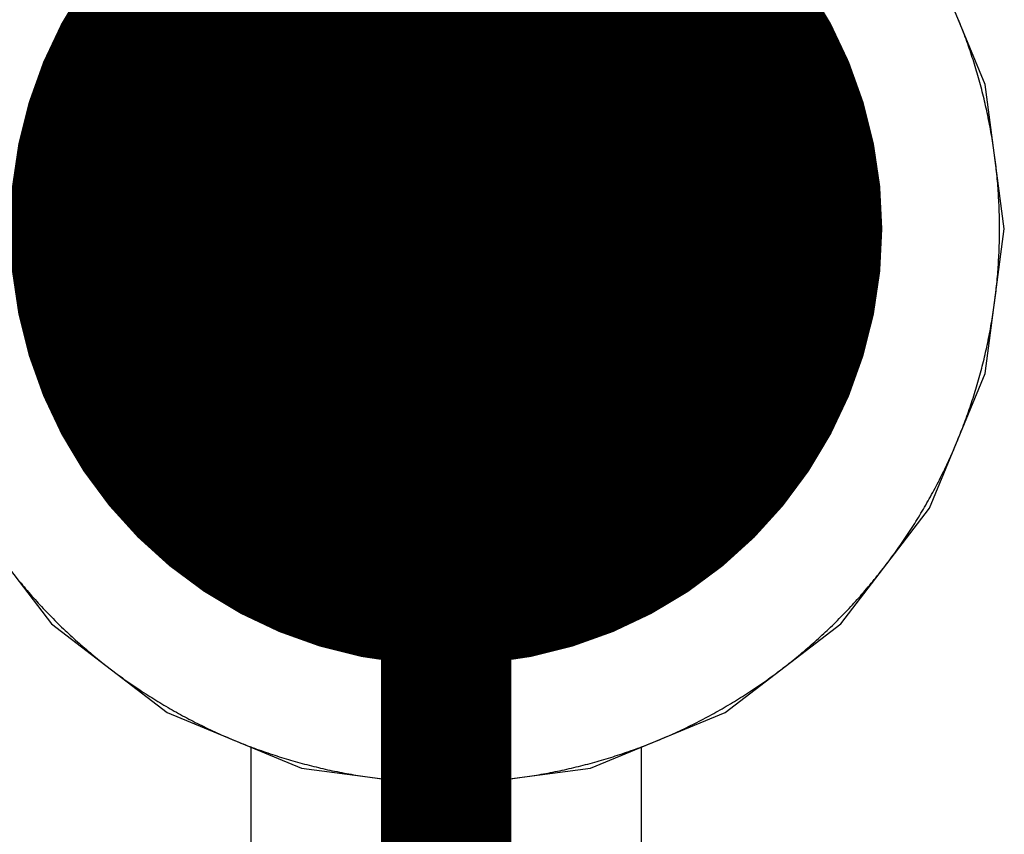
# Model space of a CAD drawing. Extents: x -1.5 to 9, y -3 to 5.
# Tile 213 of 256: x 0.8822 to 0.9579, y 3.2685 to 3.3311. Entities that reach past the tile are written whole.
import ezdxf

# ---------------------------------------------------------------- set-up
doc = ezdxf.new("R2010")
doc.units = 0
doc.layers.get('0').update_dxf_attribs({"linetype": 'CONTINUOUS'})
for name, color, linetype in [('qfn16-30-34-a_copper_signal_1', 1, 'CONTINUOUS'), ('qfn16-30-34-a_copper_signal_2', 1, 'CONTINUOUS'), ('qfn16-30-34-a_copper_signal_bot', 5, 'CONTINUOUS'), ('qfn16-30-34-a_copper_signal_top', 1, 'CONTINUOUS'), ('qfn16-30-34-a_drawing_1', 1, 'CONTINUOUS'), ('qfn16-30-34-a_drillmap_1', 1, 'CONTINUOUS'), ('qfn16-30-34-a_pth_drill', 1, 'CONTINUOUS'), ('qfn16-30-34-a_soldermask_bot', 1, 'CONTINUOUS'), ('qfn16-30-34-a_soldermask_top', 1, 'CONTINUOUS')]:
    doc.layers.add(name, color=color, linetype=linetype)

# ---------------------------------------------------------------- blocks, each defined once
blk = doc.blocks.new('D20')
at = {"const_width": 0.005}
blk.add_lwpolyline([(-0.0025, 0, 1), (0.0025, 0, 1)], format="xyb", close=True, dxfattribs=at)
blk = doc.blocks.new('D24')
at = {"const_width": 0.0325}
blk.add_lwpolyline([(-0.01625, 0, 1), (0.01625, 0, 1)], format="xyb", close=True, dxfattribs=at)
blk = doc.blocks.new('D38')
at = {"const_width": 0.0335}
blk.add_lwpolyline([(-0.01675, 0, 1), (0.01675, 0, 1)], format="xyb", close=True, dxfattribs=at)
blk = doc.blocks.new('D60')
at = {"const_width": 0.0225}
blk.add_lwpolyline([(-0.01125, 0, 1), (0.01125, 0, 1)], format="xyb", close=True, dxfattribs=at)
blk = doc.blocks.new('D69')
at = {"const_width": 0.001667}
blk.add_lwpolyline([(-0.000833, 0, 1), (0.000833, 0, 1)], format="xyb", close=True, dxfattribs=at)
blk = doc.blocks.new('D44')
at = {"const_width": 0.0025}
blk.add_lwpolyline([(-0.00125, 0, 1), (0.00125, 0, 1)], format="xyb", close=True, dxfattribs=at)

msp = doc.modelspace()

# ---------------------------------------------------------------- linework, layer by layer
at = {"layer": 'qfn16-30-34-a_copper_signal_1', "color": 1}
msp.add_lwpolyline([(0.882234, 3.287932), (0.882351, 3.287791), (0.882469, 3.28765), (0.882588, 3.28751), (0.882707, 3.28737), (0.882826, 3.287231), (0.882946, 3.287093), (0.883067, 3.286955), (0.883188, 3.286817), (0.88331, 3.28668), (0.883433, 3.286544), (0.883556, 3.286408), (0.883679, 3.286272), (0.883804, 3.286137), (0.883928, 3.286003), (0.884054, 3.285869), (0.88418, 3.285736), (0.884307, 3.285603), (0.884434, 3.285471), (0.884561, 3.28534), (0.88469, 3.285208), (0.884818, 3.285078), (0.884948, 3.284948), (0.885078, 3.284818), (0.885208, 3.28469), (0.88534, 3.284561), (0.885471, 3.284434), (0.885603, 3.284307), (0.885736, 3.28418), (0.885869, 3.284054), (0.886003, 3.283928), (0.886137, 3.283804), (0.886272, 3.283679), (0.886408, 3.283556), (0.886544, 3.283433), (0.88668, 3.28331), (0.886817, 3.283188), (0.886955, 3.283067), (0.887093, 3.282946), (0.887231, 3.282826), (0.88737, 3.282706), (0.88751, 3.282588), (0.88765, 3.282469), (0.887791, 3.282352), (0.887932, 3.282234), (0.888074, 3.282118), (0.888216, 3.282002), (0.888359, 3.281887), (0.888502, 3.281772), (0.888645, 3.281658), (0.888789, 3.281545), (0.888934, 3.281432), (0.889079, 3.28132), (0.889225, 3.281208), (0.889371, 3.281097), (0.889517, 3.280987), (0.889664, 3.280877), (0.889812, 3.280768), (0.88996, 3.28066), (0.890108, 3.280552), (0.890257, 3.280445), (0.890406, 3.280339), (0.890556, 3.280233), (0.890707, 3.280128), (0.890857, 3.280023), (0.891008, 3.279919), (0.89116, 3.279816), (0.891312, 3.279713), (0.891465, 3.279612), (0.891617, 3.27951), (0.891771, 3.27941), (0.891925, 3.27931), (0.892079, 3.279211), (0.892234, 3.279112), (0.892389, 3.279014), (0.892544, 3.278917), (0.8927, 3.27882), (0.892856, 3.278724), (0.893013, 3.278629), (0.89317, 3.278535), (0.893328, 3.278441), (0.893486, 3.278348), (0.893644, 3.278255), (0.893803, 3.278163), (0.893962, 3.278072), (0.894122, 3.277982), (0.894282, 3.277892), (0.894442, 3.277803), (0.894603, 3.277715), (0.894764, 3.277627), (0.894925, 3.27754), (0.895087, 3.277454), (0.895249, 3.277368), (0.895412, 3.277283), (0.895575, 3.277199), (0.895738, 3.277115), (0.895902, 3.277033), (0.896066, 3.276951), (0.89623, 3.276869), (0.896395, 3.276789), (0.89656, 3.276709), (0.896725, 3.27663), (0.896891, 3.276551), (0.897057, 3.276473), (0.897224, 3.276396), (0.89739, 3.27632), (0.897557, 3.276244), (0.897725, 3.276169), (0.897893, 3.276095), (0.898061, 3.276022), (0.898229, 3.275949), (0.898398, 3.275877), (0.898567, 3.275806), (0.898736, 3.275735), (0.898905, 3.275665), (0.899075, 3.275596), (0.899246, 3.275528), (0.899416, 3.27546), (0.899587, 3.275393), (0.899758, 3.275327), (0.899929, 3.275262), (0.900101, 3.275197), (0.900273, 3.275133), (0.900445, 3.27507), (0.900617, 3.275008), (0.90079, 3.274946), (0.900963, 3.274885), (0.901136, 3.274825), (0.90131, 3.274765), (0.901484, 3.274706), (0.901658, 3.274649), (0.901832, 3.274591), (0.902006, 3.274535), (0.902181, 3.274479), (0.902356, 3.274424), (0.902531, 3.27437), (0.902707, 3.274317), (0.902882, 3.274264), (0.903058, 3.274212), (0.903235, 3.274161), (0.903411, 3.27411), (0.903587, 3.274061), (0.903764, 3.274012), (0.903941, 3.273964), (0.904118, 3.273917), (0.904296, 3.27387), (0.904473, 3.273824), (0.904651, 3.273779), (0.904829, 3.273735), (0.905007, 3.273691), (0.905186, 3.273649), (0.905364, 3.273607), (0.905543, 3.273566), (0.905722, 3.273525), (0.905901, 3.273485), (0.90608, 3.273447), (0.906259, 3.273408), (0.906439, 3.273371), (0.906619, 3.273334), (0.906799, 3.273299), (0.906979, 3.273264), (0.907159, 3.273229), (0.907339, 3.273196), (0.90752, 3.273163), (0.9077, 3.273131), (0.907881, 3.2731), (0.908062, 3.27307), (0.908243, 3.273041), (0.908424, 3.273012), (0.908605, 3.272984), (0.908787, 3.272956), (0.908968, 3.27293), (0.90915, 3.272905), (0.909331, 3.27288), (0.909513, 3.272856), (0.909695, 3.272832), (0.909877, 3.27281), (0.910059, 3.272788), (0.910241, 3.272767), (0.910424, 3.272747), (0.910606, 3.272728), (0.910789, 3.272709), (0.910971, 3.272691), (0.911154, 3.272674), (0.911337, 3.272658), (0.911519, 3.272643), (0.911702, 3.272628), (0.911885, 3.272614), (0.912068, 3.272601), (0.912251, 3.272589), (0.912434, 3.272577), (0.912617, 3.272567), (0.9128, 3.272557), (0.912983, 3.272548), (0.913167, 3.272539), (0.91335, 3.272532), (0.913533, 3.272525), (0.913716, 3.272519), (0.9139, 3.272514), (0.914083, 3.27251), (0.914266, 3.272506), (0.91445, 3.272503), (0.914633, 3.272501), (0.914817, 3.2725), (0.915, 3.2725), (0.915183, 3.2725), (0.915367, 3.272501), (0.91555, 3.272503), (0.915734, 3.272506), (0.915917, 3.27251), (0.9161, 3.272514), (0.916284, 3.272519), (0.916467, 3.272525), (0.91665, 3.272532), (0.916833, 3.272539), (0.917017, 3.272548), (0.9172, 3.272557), (0.917383, 3.272567), (0.917566, 3.272577), (0.917749, 3.272589), (0.917932, 3.272601), (0.918115, 3.272614), (0.918298, 3.272628), (0.918481, 3.272643), (0.918663, 3.272658), (0.918846, 3.272674), (0.919029, 3.272691), (0.919211, 3.272709), (0.919394, 3.272728), (0.919576, 3.272747), (0.919759, 3.272767), (0.919941, 3.272788), (0.920123, 3.27281), (0.920305, 3.272832), (0.920487, 3.272856), (0.920669, 3.27288), (0.92085, 3.272905), (0.921032, 3.27293), (0.921213, 3.272956), (0.921395, 3.272984), (0.921576, 3.273012), (0.921757, 3.273041), (0.921938, 3.27307), (0.922119, 3.2731), (0.9223, 3.273131), (0.92248, 3.273163), (0.922661, 3.273196), (0.922841, 3.273229), (0.923021, 3.273264), (0.923201, 3.273299), (0.923381, 3.273334), (0.923561, 3.273371), (0.923741, 3.273408), (0.92392, 3.273447), (0.924099, 3.273485), (0.924278, 3.273525), (0.924457, 3.273566), (0.924636, 3.273607), (0.924814, 3.273649), (0.924993, 3.273691), (0.925171, 3.273735), (0.925349, 3.273779), (0.925527, 3.273824), (0.925704, 3.27387), (0.925882, 3.273917), (0.926059, 3.273964), (0.926236, 3.274012), (0.926413, 3.274061), (0.926589, 3.27411), (0.926765, 3.274161), (0.926942, 3.274212), (0.927118, 3.274264), (0.927293, 3.274317), (0.927469, 3.27437), (0.927644, 3.274424), (0.927819, 3.274479), (0.927994, 3.274535), (0.928168, 3.274591), (0.928342, 3.274649), (0.928516, 3.274706), (0.92869, 3.274765), (0.928864, 3.274825), (0.929037, 3.274885), (0.92921, 3.274946), (0.929383, 3.275008), (0.929555, 3.27507), (0.929727, 3.275133), (0.929899, 3.275197), (0.930071, 3.275262), (0.930242, 3.275327), (0.930413, 3.275393), (0.930584, 3.27546), (0.930754, 3.275528), (0.930925, 3.275596), (0.931095, 3.275665), (0.931264, 3.275735), (0.931433, 3.275806), (0.931602, 3.275877), (0.931771, 3.275949), (0.931939, 3.276022), (0.932107, 3.276095), (0.932275, 3.276169), (0.932443, 3.276244), (0.93261, 3.27632), (0.932776, 3.276396), (0.932943, 3.276473), (0.933109, 3.276551), (0.933275, 3.27663), (0.93344, 3.276709), (0.933605, 3.276789), (0.93377, 3.276869), (0.933934, 3.276951), (0.934098, 3.277033), (0.934262, 3.277115), (0.934425, 3.277199), (0.934588, 3.277283), (0.934751, 3.277368), (0.934913, 3.277454), (0.935075, 3.27754), (0.935236, 3.277627), (0.935397, 3.277715), (0.935558, 3.277803), (0.935718, 3.277892), (0.935878, 3.277982), (0.936038, 3.278072), (0.936197, 3.278163), (0.936356, 3.278255), (0.936514, 3.278348), (0.936672, 3.278441), (0.93683, 3.278535), (0.936987, 3.278629), (0.937144, 3.278724), (0.9373, 3.27882), (0.937456, 3.278917), (0.937611, 3.279014), (0.937766, 3.279112), (0.937921, 3.279211), (0.938075, 3.27931), (0.938229, 3.27941), (0.938383, 3.27951), (0.938535, 3.279612), (0.938688, 3.279713), (0.93884, 3.279816), (0.938992, 3.279919), (0.939143, 3.280023), (0.939293, 3.280128), (0.939444, 3.280233), (0.939594, 3.280339), (0.939743, 3.280445), (0.939892, 3.280552), (0.94004, 3.28066), (0.940188, 3.280768), (0.940336, 3.280877), (0.940483, 3.280987), (0.940629, 3.281097), (0.940775, 3.281208), (0.940921, 3.28132), (0.941066, 3.281432), (0.941211, 3.281545), (0.941355, 3.281658), (0.941498, 3.281772), (0.941641, 3.281887), (0.941784, 3.282002), (0.941926, 3.282118), (0.942068, 3.282234), (0.942209, 3.282352), (0.94235, 3.282469), (0.94249, 3.282588), (0.94263, 3.282706), (0.942769, 3.282826), (0.942907, 3.282946), (0.943045, 3.283067), (0.943183, 3.283188), (0.94332, 3.28331), (0.943456, 3.283433), (0.943592, 3.283556), (0.943728, 3.283679), (0.943863, 3.283804), (0.943997, 3.283928), (0.944131, 3.284054), (0.944264, 3.28418), (0.944397, 3.284307), (0.944529, 3.284434), (0.94466, 3.284561), (0.944792, 3.28469), (0.944922, 3.284818), (0.945052, 3.284948), (0.945182, 3.285078), (0.94531, 3.285208), (0.945439, 3.28534), (0.945566, 3.285471), (0.945693, 3.285603), (0.94582, 3.285736), (0.945946, 3.285869), (0.946072, 3.286003), (0.946196, 3.286137), (0.946321, 3.286272), (0.946444, 3.286408), (0.946567, 3.286544), (0.94669, 3.28668), (0.946812, 3.286817), (0.946933, 3.286955), (0.947054, 3.287093), (0.947174, 3.287231), (0.947293, 3.28737), (0.947412, 3.28751), (0.947531, 3.28765), (0.947649, 3.287791), (0.947766, 3.287932), (0.947882, 3.288074), (0.947998, 3.288216), (0.948113, 3.288358), (0.948228, 3.288502), (0.948342, 3.288645), (0.948455, 3.288789), (0.948568, 3.288934), (0.94868, 3.289079), (0.948792, 3.289225), (0.948903, 3.289371), (0.949013, 3.289517), (0.949123, 3.289664), (0.949232, 3.289812), (0.94934, 3.28996), (0.949448, 3.290108), (0.949555, 3.290257), (0.949661, 3.290406), (0.949767, 3.290556), (0.949872, 3.290706), (0.949977, 3.290857), (0.950081, 3.291008), (0.950184, 3.29116), (0.950287, 3.291312), (0.950388, 3.291465), (0.95049, 3.291617), (0.95059, 3.291771), (0.95069, 3.291925), (0.950789, 3.292079), (0.950888, 3.292233), (0.950986, 3.292389), (0.951083, 3.292544), (0.95118, 3.2927), (0.951276, 3.292856), (0.951371, 3.293013), (0.951465, 3.29317), (0.951559, 3.293328), (0.951652, 3.293486), (0.951745, 3.293644), (0.951837, 3.293803), (0.951928, 3.293962), (0.952018, 3.294122), (0.952108, 3.294282), (0.952197, 3.294442), (0.952285, 3.294603), (0.952373, 3.294764), (0.95246, 3.294925), (0.952546, 3.295087), (0.952632, 3.295249), (0.952717, 3.295412), (0.952801, 3.295575), (0.952885, 3.295738), (0.952967, 3.295902), (0.953049, 3.296066), (0.953131, 3.29623), (0.953211, 3.296395), (0.953291, 3.29656), (0.95337, 3.296725), (0.953449, 3.296891), (0.953527, 3.297057), (0.953604, 3.297224), (0.95368, 3.29739), (0.953756, 3.297557), (0.953831, 3.297725), (0.953905, 3.297893), (0.953978, 3.298061), (0.954051, 3.298229), (0.954123, 3.298398), (0.954194, 3.298567), (0.954265, 3.298736), (0.954335, 3.298905), (0.954404, 3.299075), (0.954472, 3.299246), (0.95454, 3.299416), (0.954607, 3.299587), (0.954673, 3.299758), (0.954738, 3.299929), (0.954803, 3.300101), (0.954867, 3.300273), (0.95493, 3.300445), (0.954992, 3.300617), (0.955054, 3.30079), (0.955115, 3.300963), (0.955175, 3.301136), (0.955235, 3.30131), (0.955293, 3.301484), (0.955351, 3.301658), (0.955409, 3.301832), (0.955465, 3.302006), (0.955521, 3.302181), (0.955576, 3.302356), (0.95563, 3.302531), (0.955683, 3.302707), (0.955736, 3.302882), (0.955788, 3.303058), (0.955839, 3.303235), (0.955889, 3.303411), (0.955939, 3.303587), (0.955988, 3.303764), (0.956036, 3.303941), (0.956083, 3.304118), (0.95613, 3.304296), (0.956176, 3.304473), (0.956221, 3.304651), (0.956265, 3.304829), (0.956309, 3.305007), (0.956351, 3.305186), (0.956393, 3.305364), (0.956434, 3.305543), (0.956475, 3.305722), (0.956515, 3.305901), (0.956553, 3.30608), (0.956592, 3.306259), (0.956629, 3.306439), (0.956665, 3.306619), (0.956701, 3.306799), (0.956736, 3.306979), (0.95677, 3.307159), (0.956804, 3.307339), (0.956837, 3.30752), (0.956869, 3.3077), (0.9569, 3.307881), (0.95693, 3.308062), (0.95696, 3.308243), (0.956988, 3.308424), (0.957016, 3.308605), (0.957043, 3.308787), (0.95707, 3.308968), (0.957096, 3.30915), (0.95712, 3.309331), (0.957144, 3.309513), (0.957168, 3.309695), (0.95719, 3.309877), (0.957212, 3.310059), (0.957233, 3.310242), (0.957253, 3.310424), (0.957272, 3.310606), (0.957291, 3.310789), (0.957309, 3.310971), (0.957326, 3.311154), (0.957342, 3.311336), (0.957357, 3.311519), (0.957372, 3.311702), (0.957386, 3.311885), (0.957399, 3.312068), (0.957411, 3.312251), (0.957423, 3.312434), (0.957433, 3.312617), (0.957443, 3.3128), (0.957452, 3.312983), (0.957461, 3.313166), (0.957468, 3.31335), (0.957475, 3.313533), (0.957481, 3.313716), (0.957486, 3.3139), (0.95749, 3.314083), (0.957494, 3.314266), (0.957496, 3.31445), (0.957499, 3.314633), (0.9575, 3.314817), (0.9575, 3.315), (0.9575, 3.315183), (0.957499, 3.315367), (0.957496, 3.31555), (0.957494, 3.315734), (0.95749, 3.315917), (0.957486, 3.3161), (0.957481, 3.316284), (0.957475, 3.316467), (0.957468, 3.31665), (0.957461, 3.316834), (0.957452, 3.317017), (0.957443, 3.3172), (0.957433, 3.317383), (0.957423, 3.317566), (0.957411, 3.317749), (0.957399, 3.317932), (0.957386, 3.318115), (0.957372, 3.318298), (0.957357, 3.318481), (0.957342, 3.318664), (0.957326, 3.318846), (0.957309, 3.319029), (0.957291, 3.319211), (0.957272, 3.319394), (0.957253, 3.319576), (0.957233, 3.319758), (0.957212, 3.319941), (0.95719, 3.320123), (0.957168, 3.320305), (0.957144, 3.320487), (0.95712, 3.320669), (0.957096, 3.32085), (0.95707, 3.321032), (0.957043, 3.321213), (0.957016, 3.321395), (0.956988, 3.321576), (0.95696, 3.321757), (0.95693, 3.321938), (0.9569, 3.322119), (0.956869, 3.3223), (0.956837, 3.32248), (0.956804, 3.322661), (0.95677, 3.322841), (0.956736, 3.323021), (0.956701, 3.323201), (0.956665, 3.323381), (0.956629, 3.323561), (0.956592, 3.323741), (0.956553, 3.32392), (0.956515, 3.324099), (0.956475, 3.324278), (0.956434, 3.324457), (0.956393, 3.324636), (0.956351, 3.324814), (0.956309, 3.324993), (0.956265, 3.325171), (0.956221, 3.325349), (0.956176, 3.325527), (0.95613, 3.325704), (0.956083, 3.325882), (0.956036, 3.326059), (0.955988, 3.326236), (0.955939, 3.326413), (0.955889, 3.326589), (0.955839, 3.326765), (0.955788, 3.326942), (0.955736, 3.327118), (0.955683, 3.327293), (0.95563, 3.327469), (0.955576, 3.327644), (0.955521, 3.327819), (0.955465, 3.327994), (0.955409, 3.328168), (0.955351, 3.328342), (0.955293, 3.328516), (0.955235, 3.32869), (0.955175, 3.328864), (0.955115, 3.329037), (0.955054, 3.32921), (0.954992, 3.329383), (0.95493, 3.329555), (0.954867, 3.329727), (0.954803, 3.329899), (0.954738, 3.330071), (0.954673, 3.330242), (0.954607, 3.330413), (0.95454, 3.330584), (0.954472, 3.330754), (0.954404, 3.330925), (0.954335, 3.331095)], dxfattribs=at)
at = {"layer": 'qfn16-30-34-a_copper_signal_2', "color": 1}
msp.add_lwpolyline([(0.882234, 3.287932), (0.882351, 3.287791), (0.882469, 3.28765), (0.882588, 3.28751), (0.882707, 3.28737), (0.882826, 3.287231), (0.882946, 3.287093), (0.883067, 3.286955), (0.883188, 3.286817), (0.88331, 3.28668), (0.883433, 3.286544), (0.883556, 3.286408), (0.883679, 3.286272), (0.883804, 3.286137), (0.883928, 3.286003), (0.884054, 3.285869), (0.88418, 3.285736), (0.884307, 3.285603), (0.884434, 3.285471), (0.884561, 3.28534), (0.88469, 3.285208), (0.884818, 3.285078), (0.884948, 3.284948), (0.885078, 3.284818), (0.885208, 3.28469), (0.88534, 3.284561), (0.885471, 3.284434), (0.885603, 3.284307), (0.885736, 3.28418), (0.885869, 3.284054), (0.886003, 3.283928), (0.886137, 3.283804), (0.886272, 3.283679), (0.886408, 3.283556), (0.886544, 3.283433), (0.88668, 3.28331), (0.886817, 3.283188), (0.886955, 3.283067), (0.887093, 3.282946), (0.887231, 3.282826), (0.88737, 3.282706), (0.88751, 3.282588), (0.88765, 3.282469), (0.887791, 3.282352), (0.887932, 3.282234), (0.888074, 3.282118), (0.888216, 3.282002), (0.888359, 3.281887), (0.888502, 3.281772), (0.888645, 3.281658), (0.888789, 3.281545), (0.888934, 3.281432), (0.889079, 3.28132), (0.889225, 3.281208), (0.889371, 3.281097), (0.889517, 3.280987), (0.889664, 3.280877), (0.889812, 3.280768), (0.88996, 3.28066), (0.890108, 3.280552), (0.890257, 3.280445), (0.890406, 3.280339), (0.890556, 3.280233), (0.890707, 3.280128), (0.890857, 3.280023), (0.891008, 3.279919), (0.89116, 3.279816), (0.891312, 3.279713), (0.891465, 3.279612), (0.891617, 3.27951), (0.891771, 3.27941), (0.891925, 3.27931), (0.892079, 3.279211), (0.892234, 3.279112), (0.892389, 3.279014), (0.892544, 3.278917), (0.8927, 3.27882), (0.892856, 3.278724), (0.893013, 3.278629), (0.89317, 3.278535), (0.893328, 3.278441), (0.893486, 3.278348), (0.893644, 3.278255), (0.893803, 3.278163), (0.893962, 3.278072), (0.894122, 3.277982), (0.894282, 3.277892), (0.894442, 3.277803), (0.894603, 3.277715), (0.894764, 3.277627), (0.894925, 3.27754), (0.895087, 3.277454), (0.895249, 3.277368), (0.895412, 3.277283), (0.895575, 3.277199), (0.895738, 3.277115), (0.895902, 3.277033), (0.896066, 3.276951), (0.89623, 3.276869), (0.896395, 3.276789), (0.89656, 3.276709), (0.896725, 3.27663), (0.896891, 3.276551), (0.897057, 3.276473), (0.897224, 3.276396), (0.89739, 3.27632), (0.897557, 3.276244), (0.897725, 3.276169), (0.897893, 3.276095), (0.898061, 3.276022), (0.898229, 3.275949), (0.898398, 3.275877), (0.898567, 3.275806), (0.898736, 3.275735), (0.898905, 3.275665), (0.899075, 3.275596), (0.899246, 3.275528), (0.899416, 3.27546), (0.899587, 3.275393), (0.899758, 3.275327), (0.899929, 3.275262), (0.900101, 3.275197), (0.900273, 3.275133), (0.900445, 3.27507), (0.900617, 3.275008), (0.90079, 3.274946), (0.900963, 3.274885), (0.901136, 3.274825), (0.90131, 3.274765), (0.901484, 3.274706), (0.901658, 3.274649), (0.901832, 3.274591), (0.902006, 3.274535), (0.902181, 3.274479), (0.902356, 3.274424), (0.902531, 3.27437), (0.902707, 3.274317), (0.902882, 3.274264), (0.903058, 3.274212), (0.903235, 3.274161), (0.903411, 3.27411), (0.903587, 3.274061), (0.903764, 3.274012), (0.903941, 3.273964), (0.904118, 3.273917), (0.904296, 3.27387), (0.904473, 3.273824), (0.904651, 3.273779), (0.904829, 3.273735), (0.905007, 3.273691), (0.905186, 3.273649), (0.905364, 3.273607), (0.905543, 3.273566), (0.905722, 3.273525), (0.905901, 3.273485), (0.90608, 3.273447), (0.906259, 3.273408), (0.906439, 3.273371), (0.906619, 3.273334), (0.906799, 3.273299), (0.906979, 3.273264), (0.907159, 3.273229), (0.907339, 3.273196), (0.90752, 3.273163), (0.9077, 3.273131), (0.907881, 3.2731), (0.908062, 3.27307), (0.908243, 3.273041), (0.908424, 3.273012), (0.908605, 3.272984), (0.908787, 3.272956), (0.908968, 3.27293), (0.90915, 3.272905), (0.909331, 3.27288), (0.909513, 3.272856), (0.909695, 3.272832), (0.909877, 3.27281), (0.910059, 3.272788), (0.910241, 3.272767), (0.910424, 3.272747), (0.910606, 3.272728), (0.910789, 3.272709), (0.910971, 3.272691), (0.911154, 3.272674), (0.911337, 3.272658), (0.911519, 3.272643), (0.911702, 3.272628), (0.911885, 3.272614), (0.912068, 3.272601), (0.912251, 3.272589), (0.912434, 3.272577), (0.912617, 3.272567), (0.9128, 3.272557), (0.912983, 3.272548), (0.913167, 3.272539), (0.91335, 3.272532), (0.913533, 3.272525), (0.913716, 3.272519), (0.9139, 3.272514), (0.914083, 3.27251), (0.914266, 3.272506), (0.91445, 3.272503), (0.914633, 3.272501), (0.914817, 3.2725), (0.915, 3.2725), (0.915183, 3.2725), (0.915367, 3.272501), (0.91555, 3.272503), (0.915734, 3.272506), (0.915917, 3.27251), (0.9161, 3.272514), (0.916284, 3.272519), (0.916467, 3.272525), (0.91665, 3.272532), (0.916833, 3.272539), (0.917017, 3.272548), (0.9172, 3.272557), (0.917383, 3.272567), (0.917566, 3.272577), (0.917749, 3.272589), (0.917932, 3.272601), (0.918115, 3.272614), (0.918298, 3.272628), (0.918481, 3.272643), (0.918663, 3.272658), (0.918846, 3.272674), (0.919029, 3.272691), (0.919211, 3.272709), (0.919394, 3.272728), (0.919576, 3.272747), (0.919759, 3.272767), (0.919941, 3.272788), (0.920123, 3.27281), (0.920305, 3.272832), (0.920487, 3.272856), (0.920669, 3.27288), (0.92085, 3.272905), (0.921032, 3.27293), (0.921213, 3.272956), (0.921395, 3.272984), (0.921576, 3.273012), (0.921757, 3.273041), (0.921938, 3.27307), (0.922119, 3.2731), (0.9223, 3.273131), (0.92248, 3.273163), (0.922661, 3.273196), (0.922841, 3.273229), (0.923021, 3.273264), (0.923201, 3.273299), (0.923381, 3.273334), (0.923561, 3.273371), (0.923741, 3.273408), (0.92392, 3.273447), (0.924099, 3.273485), (0.924278, 3.273525), (0.924457, 3.273566), (0.924636, 3.273607), (0.924814, 3.273649), (0.924993, 3.273691), (0.925171, 3.273735), (0.925349, 3.273779), (0.925527, 3.273824), (0.925704, 3.27387), (0.925882, 3.273917), (0.926059, 3.273964), (0.926236, 3.274012), (0.926413, 3.274061), (0.926589, 3.27411), (0.926765, 3.274161), (0.926942, 3.274212), (0.927118, 3.274264), (0.927293, 3.274317), (0.927469, 3.27437), (0.927644, 3.274424), (0.927819, 3.274479), (0.927994, 3.274535), (0.928168, 3.274591), (0.928342, 3.274649), (0.928516, 3.274706), (0.92869, 3.274765), (0.928864, 3.274825), (0.929037, 3.274885), (0.92921, 3.274946), (0.929383, 3.275008), (0.929555, 3.27507), (0.929727, 3.275133), (0.929899, 3.275197), (0.930071, 3.275262), (0.930242, 3.275327), (0.930413, 3.275393), (0.930584, 3.27546), (0.930754, 3.275528), (0.930925, 3.275596), (0.931095, 3.275665), (0.931264, 3.275735), (0.931433, 3.275806), (0.931602, 3.275877), (0.931771, 3.275949), (0.931939, 3.276022), (0.932107, 3.276095), (0.932275, 3.276169), (0.932443, 3.276244), (0.93261, 3.27632), (0.932776, 3.276396), (0.932943, 3.276473), (0.933109, 3.276551), (0.933275, 3.27663), (0.93344, 3.276709), (0.933605, 3.276789), (0.93377, 3.276869), (0.933934, 3.276951), (0.934098, 3.277033), (0.934262, 3.277115), (0.934425, 3.277199), (0.934588, 3.277283), (0.934751, 3.277368), (0.934913, 3.277454), (0.935075, 3.27754), (0.935236, 3.277627), (0.935397, 3.277715), (0.935558, 3.277803), (0.935718, 3.277892), (0.935878, 3.277982), (0.936038, 3.278072), (0.936197, 3.278163), (0.936356, 3.278255), (0.936514, 3.278348), (0.936672, 3.278441), (0.93683, 3.278535), (0.936987, 3.278629), (0.937144, 3.278724), (0.9373, 3.27882), (0.937456, 3.278917), (0.937611, 3.279014), (0.937766, 3.279112), (0.937921, 3.279211), (0.938075, 3.27931), (0.938229, 3.27941), (0.938383, 3.27951), (0.938535, 3.279612), (0.938688, 3.279713), (0.93884, 3.279816), (0.938992, 3.279919), (0.939143, 3.280023), (0.939293, 3.280128), (0.939444, 3.280233), (0.939594, 3.280339), (0.939743, 3.280445), (0.939892, 3.280552), (0.94004, 3.28066), (0.940188, 3.280768), (0.940336, 3.280877), (0.940483, 3.280987), (0.940629, 3.281097), (0.940775, 3.281208), (0.940921, 3.28132), (0.941066, 3.281432), (0.941211, 3.281545), (0.941355, 3.281658), (0.941498, 3.281772), (0.941641, 3.281887), (0.941784, 3.282002), (0.941926, 3.282118), (0.942068, 3.282234), (0.942209, 3.282352), (0.94235, 3.282469), (0.94249, 3.282588), (0.94263, 3.282706), (0.942769, 3.282826), (0.942907, 3.282946), (0.943045, 3.283067), (0.943183, 3.283188), (0.94332, 3.28331), (0.943456, 3.283433), (0.943592, 3.283556), (0.943728, 3.283679), (0.943863, 3.283804), (0.943997, 3.283928), (0.944131, 3.284054), (0.944264, 3.28418), (0.944397, 3.284307), (0.944529, 3.284434), (0.94466, 3.284561), (0.944792, 3.28469), (0.944922, 3.284818), (0.945052, 3.284948), (0.945182, 3.285078), (0.94531, 3.285208), (0.945439, 3.28534), (0.945566, 3.285471), (0.945693, 3.285603), (0.94582, 3.285736), (0.945946, 3.285869), (0.946072, 3.286003), (0.946196, 3.286137), (0.946321, 3.286272), (0.946444, 3.286408), (0.946567, 3.286544), (0.94669, 3.28668), (0.946812, 3.286817), (0.946933, 3.286955), (0.947054, 3.287093), (0.947174, 3.287231), (0.947293, 3.28737), (0.947412, 3.28751), (0.947531, 3.28765), (0.947649, 3.287791), (0.947766, 3.287932), (0.947882, 3.288074), (0.947998, 3.288216), (0.948113, 3.288358), (0.948228, 3.288502), (0.948342, 3.288645), (0.948455, 3.288789), (0.948568, 3.288934), (0.94868, 3.289079), (0.948792, 3.289225), (0.948903, 3.289371), (0.949013, 3.289517), (0.949123, 3.289664), (0.949232, 3.289812), (0.94934, 3.28996), (0.949448, 3.290108), (0.949555, 3.290257), (0.949661, 3.290406), (0.949767, 3.290556), (0.949872, 3.290706), (0.949977, 3.290857), (0.950081, 3.291008), (0.950184, 3.29116), (0.950287, 3.291312), (0.950388, 3.291465), (0.95049, 3.291617), (0.95059, 3.291771), (0.95069, 3.291925), (0.950789, 3.292079), (0.950888, 3.292233), (0.950986, 3.292389), (0.951083, 3.292544), (0.95118, 3.2927), (0.951276, 3.292856), (0.951371, 3.293013), (0.951465, 3.29317), (0.951559, 3.293328), (0.951652, 3.293486), (0.951745, 3.293644), (0.951837, 3.293803), (0.951928, 3.293962), (0.952018, 3.294122), (0.952108, 3.294282), (0.952197, 3.294442), (0.952285, 3.294603), (0.952373, 3.294764), (0.95246, 3.294925), (0.952546, 3.295087), (0.952632, 3.295249), (0.952717, 3.295412), (0.952801, 3.295575), (0.952885, 3.295738), (0.952967, 3.295902), (0.953049, 3.296066), (0.953131, 3.29623), (0.953211, 3.296395), (0.953291, 3.29656), (0.95337, 3.296725), (0.953449, 3.296891), (0.953527, 3.297057), (0.953604, 3.297224), (0.95368, 3.29739), (0.953756, 3.297557), (0.953831, 3.297725), (0.953905, 3.297893), (0.953978, 3.298061), (0.954051, 3.298229), (0.954123, 3.298398), (0.954194, 3.298567), (0.954265, 3.298736), (0.954335, 3.298905), (0.954404, 3.299075), (0.954472, 3.299246), (0.95454, 3.299416), (0.954607, 3.299587), (0.954673, 3.299758), (0.954738, 3.299929), (0.954803, 3.300101), (0.954867, 3.300273), (0.95493, 3.300445), (0.954992, 3.300617), (0.955054, 3.30079), (0.955115, 3.300963), (0.955175, 3.301136), (0.955235, 3.30131), (0.955293, 3.301484), (0.955351, 3.301658), (0.955409, 3.301832), (0.955465, 3.302006), (0.955521, 3.302181), (0.955576, 3.302356), (0.95563, 3.302531), (0.955683, 3.302707), (0.955736, 3.302882), (0.955788, 3.303058), (0.955839, 3.303235), (0.955889, 3.303411), (0.955939, 3.303587), (0.955988, 3.303764), (0.956036, 3.303941), (0.956083, 3.304118), (0.95613, 3.304296), (0.956176, 3.304473), (0.956221, 3.304651), (0.956265, 3.304829), (0.956309, 3.305007), (0.956351, 3.305186), (0.956393, 3.305364), (0.956434, 3.305543), (0.956475, 3.305722), (0.956515, 3.305901), (0.956553, 3.30608), (0.956592, 3.306259), (0.956629, 3.306439), (0.956665, 3.306619), (0.956701, 3.306799), (0.956736, 3.306979), (0.95677, 3.307159), (0.956804, 3.307339), (0.956837, 3.30752), (0.956869, 3.3077), (0.9569, 3.307881), (0.95693, 3.308062), (0.95696, 3.308243), (0.956988, 3.308424), (0.957016, 3.308605), (0.957043, 3.308787), (0.95707, 3.308968), (0.957096, 3.30915), (0.95712, 3.309331), (0.957144, 3.309513), (0.957168, 3.309695), (0.95719, 3.309877), (0.957212, 3.310059), (0.957233, 3.310242), (0.957253, 3.310424), (0.957272, 3.310606), (0.957291, 3.310789), (0.957309, 3.310971), (0.957326, 3.311154), (0.957342, 3.311336), (0.957357, 3.311519), (0.957372, 3.311702), (0.957386, 3.311885), (0.957399, 3.312068), (0.957411, 3.312251), (0.957423, 3.312434), (0.957433, 3.312617), (0.957443, 3.3128), (0.957452, 3.312983), (0.957461, 3.313166), (0.957468, 3.31335), (0.957475, 3.313533), (0.957481, 3.313716), (0.957486, 3.3139), (0.95749, 3.314083), (0.957494, 3.314266), (0.957496, 3.31445), (0.957499, 3.314633), (0.9575, 3.314817), (0.9575, 3.315), (0.9575, 3.315183), (0.957499, 3.315367), (0.957496, 3.31555), (0.957494, 3.315734), (0.95749, 3.315917), (0.957486, 3.3161), (0.957481, 3.316284), (0.957475, 3.316467), (0.957468, 3.31665), (0.957461, 3.316834), (0.957452, 3.317017), (0.957443, 3.3172), (0.957433, 3.317383), (0.957423, 3.317566), (0.957411, 3.317749), (0.957399, 3.317932), (0.957386, 3.318115), (0.957372, 3.318298), (0.957357, 3.318481), (0.957342, 3.318664), (0.957326, 3.318846), (0.957309, 3.319029), (0.957291, 3.319211), (0.957272, 3.319394), (0.957253, 3.319576), (0.957233, 3.319758), (0.957212, 3.319941), (0.95719, 3.320123), (0.957168, 3.320305), (0.957144, 3.320487), (0.95712, 3.320669), (0.957096, 3.32085), (0.95707, 3.321032), (0.957043, 3.321213), (0.957016, 3.321395), (0.956988, 3.321576), (0.95696, 3.321757), (0.95693, 3.321938), (0.9569, 3.322119), (0.956869, 3.3223), (0.956837, 3.32248), (0.956804, 3.322661), (0.95677, 3.322841), (0.956736, 3.323021), (0.956701, 3.323201), (0.956665, 3.323381), (0.956629, 3.323561), (0.956592, 3.323741), (0.956553, 3.32392), (0.956515, 3.324099), (0.956475, 3.324278), (0.956434, 3.324457), (0.956393, 3.324636), (0.956351, 3.324814), (0.956309, 3.324993), (0.956265, 3.325171), (0.956221, 3.325349), (0.956176, 3.325527), (0.95613, 3.325704), (0.956083, 3.325882), (0.956036, 3.326059), (0.955988, 3.326236), (0.955939, 3.326413), (0.955889, 3.326589), (0.955839, 3.326765), (0.955788, 3.326942), (0.955736, 3.327118), (0.955683, 3.327293), (0.95563, 3.327469), (0.955576, 3.327644), (0.955521, 3.327819), (0.955465, 3.327994), (0.955409, 3.328168), (0.955351, 3.328342), (0.955293, 3.328516), (0.955235, 3.32869), (0.955175, 3.328864), (0.955115, 3.329037), (0.955054, 3.32921), (0.954992, 3.329383), (0.95493, 3.329555), (0.954867, 3.329727), (0.954803, 3.329899), (0.954738, 3.330071), (0.954673, 3.330242), (0.954607, 3.330413), (0.95454, 3.330584), (0.954472, 3.330754), (0.954404, 3.330925), (0.954335, 3.331095)], dxfattribs=at)
at = {"layer": 'qfn16-30-34-a_copper_signal_bot', "color": 5}
msp.add_lwpolyline([(0.877876, 3.293567), (0.884689, 3.284689), (0.893567, 3.277876), (0.903905, 3.273594), (0.915, 3.272133), (0.926095, 3.273594), (0.936433, 3.277876), (0.945311, 3.284689), (0.952124, 3.293567), (0.956406, 3.303905), (0.957867, 3.315), (0.956406, 3.326095), (0.952124, 3.336433), (0.945311, 3.345311), (0.936433, 3.352124), (0.926095, 3.356406), (0.915, 3.357867)], dxfattribs=at)
at = {"layer": 'qfn16-30-34-a_copper_signal_top', "color": 1}
for points in [[(0.93, 2.99), (0.93, 3.275235), (0.930071, 3.275262), (0.930242, 3.275327), (0.930413, 3.275393), (0.930584, 3.27546), (0.930754, 3.275528), (0.930925, 3.275596), (0.931095, 3.275665), (0.931264, 3.275735), (0.931433, 3.275806), (0.931602, 3.275877), (0.931771, 3.275949), (0.931939, 3.276022), (0.932107, 3.276095), (0.932275, 3.276169), (0.932443, 3.276244), (0.93261, 3.27632), (0.932776, 3.276396), (0.932943, 3.276473), (0.933109, 3.276551), (0.933275, 3.27663), (0.93344, 3.276709), (0.933605, 3.276789), (0.93377, 3.276869), (0.933934, 3.276951), (0.934098, 3.277033), (0.934262, 3.277115), (0.934425, 3.277199), (0.934588, 3.277283), (0.934751, 3.277368), (0.934913, 3.277454), (0.935075, 3.27754), (0.935236, 3.277627), (0.935397, 3.277715), (0.935558, 3.277803), (0.935718, 3.277892), (0.935878, 3.277982), (0.936038, 3.278072), (0.936197, 3.278163), (0.936356, 3.278255), (0.936514, 3.278348), (0.936672, 3.278441), (0.93683, 3.278535), (0.936987, 3.278629), (0.937144, 3.278724), (0.9373, 3.27882), (0.937456, 3.278917), (0.937611, 3.279014), (0.937766, 3.279112), (0.937921, 3.279211), (0.938075, 3.27931), (0.938229, 3.27941), (0.938383, 3.27951), (0.938535, 3.279612), (0.938688, 3.279713), (0.93884, 3.279816), (0.938992, 3.279919), (0.939143, 3.280023), (0.939293, 3.280128), (0.939444, 3.280233), (0.939594, 3.280339), (0.939743, 3.280445), (0.939892, 3.280552), (0.94004, 3.28066), (0.940188, 3.280768), (0.940336, 3.280877), (0.940483, 3.280987), (0.940629, 3.281097), (0.940775, 3.281208), (0.940921, 3.28132), (0.941066, 3.281432), (0.941211, 3.281545), (0.941355, 3.281658), (0.941498, 3.281772), (0.941641, 3.281887), (0.941784, 3.282002), (0.941926, 3.282118), (0.942068, 3.282234), (0.942209, 3.282352), (0.94235, 3.282469), (0.94249, 3.282588), (0.94263, 3.282706), (0.942769, 3.282826), (0.942907, 3.282946), (0.943045, 3.283067), (0.943183, 3.283188), (0.94332, 3.28331), (0.943456, 3.283433), (0.943592, 3.283556), (0.943728, 3.283679), (0.943863, 3.283804), (0.943997, 3.283928), (0.944131, 3.284054), (0.944264, 3.28418), (0.944397, 3.284307), (0.944529, 3.284434), (0.94466, 3.284561), (0.944792, 3.28469), (0.944922, 3.284818), (0.945052, 3.284948), (0.945182, 3.285078), (0.94531, 3.285208), (0.945439, 3.28534), (0.945566, 3.285471), (0.945693, 3.285603), (0.94582, 3.285736), (0.945946, 3.285869), (0.946072, 3.286003), (0.946196, 3.286137), (0.946321, 3.286272), (0.946444, 3.286408), (0.946567, 3.286544), (0.94669, 3.28668), (0.946812, 3.286817), (0.946933, 3.286955), (0.947054, 3.287093), (0.947174, 3.287231), (0.947293, 3.28737), (0.947412, 3.28751), (0.947531, 3.28765), (0.947649, 3.287791), (0.947766, 3.287932), (0.947882, 3.288074), (0.947998, 3.288216), (0.948113, 3.288358), (0.948228, 3.288502), (0.948342, 3.288645), (0.948455, 3.288789), (0.948568, 3.288934), (0.94868, 3.289079), (0.948792, 3.289225), (0.948903, 3.289371), (0.949013, 3.289517), (0.949123, 3.289664), (0.949232, 3.289812), (0.94934, 3.28996), (0.949448, 3.290108), (0.949555, 3.290257), (0.949661, 3.290406), (0.949767, 3.290556), (0.949872, 3.290706), (0.949977, 3.290857), (0.950081, 3.291008), (0.950184, 3.29116), (0.950287, 3.291312), (0.950388, 3.291465), (0.95049, 3.291617), (0.95059, 3.291771), (0.95069, 3.291925), (0.950789, 3.292079), (0.950888, 3.292233), (0.950986, 3.292389), (0.951083, 3.292544), (0.95118, 3.2927), (0.951276, 3.292856), (0.951371, 3.293013), (0.951465, 3.29317), (0.951559, 3.293328), (0.951652, 3.293486), (0.951745, 3.293644), (0.951837, 3.293803), (0.951928, 3.293962), (0.952018, 3.294122), (0.952108, 3.294282), (0.952197, 3.294442), (0.952285, 3.294603), (0.952373, 3.294764), (0.95246, 3.294925), (0.952546, 3.295087), (0.952632, 3.295249), (0.952717, 3.295412), (0.952801, 3.295575), (0.952885, 3.295738), (0.952967, 3.295902), (0.953049, 3.296066), (0.953131, 3.29623), (0.953211, 3.296395), (0.953291, 3.29656), (0.95337, 3.296725), (0.953449, 3.296891), (0.953527, 3.297057), (0.953604, 3.297224), (0.95368, 3.29739), (0.953756, 3.297557), (0.953831, 3.297725), (0.953905, 3.297893), (0.953978, 3.298061), (0.954051, 3.298229), (0.954123, 3.298398), (0.954194, 3.298567), (0.954265, 3.298736), (0.954335, 3.298905), (0.954404, 3.299075), (0.954472, 3.299246), (0.95454, 3.299416), (0.954607, 3.299587), (0.954673, 3.299758), (0.954738, 3.299929), (0.954803, 3.300101), (0.954867, 3.300273), (0.95493, 3.300445), (0.954992, 3.300617), (0.955054, 3.30079), (0.955115, 3.300963), (0.955175, 3.301136), (0.955235, 3.30131), (0.955293, 3.301484), (0.955351, 3.301658), (0.955409, 3.301832), (0.955465, 3.302006), (0.955521, 3.302181), (0.955576, 3.302356), (0.95563, 3.302531), (0.955683, 3.302707), (0.955736, 3.302882), (0.955788, 3.303058), (0.955839, 3.303235), (0.955889, 3.303411), (0.955939, 3.303587), (0.955988, 3.303764), (0.956036, 3.303941), (0.956083, 3.304118), (0.95613, 3.304296), (0.956176, 3.304473), (0.956221, 3.304651), (0.956265, 3.304829), (0.956309, 3.305007), (0.956351, 3.305186), (0.956393, 3.305364), (0.956434, 3.305543), (0.956475, 3.305722), (0.956515, 3.305901), (0.956553, 3.30608), (0.956592, 3.306259), (0.956629, 3.306439), (0.956665, 3.306619), (0.956701, 3.306799), (0.956736, 3.306979), (0.95677, 3.307159), (0.956804, 3.307339), (0.956837, 3.30752), (0.956869, 3.3077), (0.9569, 3.307881), (0.95693, 3.308062), (0.95696, 3.308243), (0.956988, 3.308424), (0.957016, 3.308605), (0.957043, 3.308787), (0.95707, 3.308968), (0.957096, 3.30915), (0.95712, 3.309331), (0.957144, 3.309513), (0.957168, 3.309695), (0.95719, 3.309877), (0.957212, 3.310059), (0.957233, 3.310242), (0.957253, 3.310424), (0.957272, 3.310606), (0.957291, 3.310789), (0.957309, 3.310971), (0.957326, 3.311154), (0.957342, 3.311336), (0.957357, 3.311519), (0.957372, 3.311702), (0.957386, 3.311885), (0.957399, 3.312068), (0.957411, 3.312251), (0.957423, 3.312434), (0.957433, 3.312617), (0.957443, 3.3128), (0.957452, 3.312983), (0.957461, 3.313166), (0.957468, 3.31335), (0.957475, 3.313533), (0.957481, 3.313716), (0.957486, 3.3139), (0.95749, 3.314083), (0.957494, 3.314266), (0.957496, 3.31445), (0.957499, 3.314633), (0.9575, 3.314817), (0.9575, 3.315), (0.9575, 3.315183), (0.957499, 3.315367), (0.957496, 3.31555), (0.957494, 3.315734), (0.95749, 3.315917), (0.957486, 3.3161), (0.957481, 3.316284), (0.957475, 3.316467), (0.957468, 3.31665), (0.957461, 3.316834), (0.957452, 3.317017), (0.957443, 3.3172), (0.957433, 3.317383), (0.957423, 3.317566), (0.957411, 3.317749), (0.957399, 3.317932), (0.957386, 3.318115), (0.957372, 3.318298), (0.957357, 3.318481), (0.957342, 3.318664), (0.957326, 3.318846), (0.957309, 3.319029), (0.957291, 3.319211), (0.957272, 3.319394), (0.957253, 3.319576), (0.957233, 3.319758), (0.957212, 3.319941), (0.95719, 3.320123), (0.957168, 3.320305), (0.957144, 3.320487), (0.95712, 3.320669), (0.957096, 3.32085), (0.95707, 3.321032), (0.957043, 3.321213), (0.957016, 3.321395), (0.956988, 3.321576), (0.95696, 3.321757), (0.95693, 3.321938), (0.9569, 3.322119), (0.956869, 3.3223), (0.956837, 3.32248), (0.956804, 3.322661), (0.95677, 3.322841), (0.956736, 3.323021), (0.956701, 3.323201), (0.956665, 3.323381), (0.956629, 3.323561), (0.956592, 3.323741), (0.956553, 3.32392), (0.956515, 3.324099), (0.956475, 3.324278), (0.956434, 3.324457), (0.956393, 3.324636), (0.956351, 3.324814), (0.956309, 3.324993), (0.956265, 3.325171), (0.956221, 3.325349), (0.956176, 3.325527), (0.95613, 3.325704), (0.956083, 3.325882), (0.956036, 3.326059), (0.955988, 3.326236), (0.955939, 3.326413), (0.955889, 3.326589), (0.955839, 3.326765), (0.955788, 3.326942), (0.955736, 3.327118), (0.955683, 3.327293), (0.95563, 3.327469), (0.955576, 3.327644), (0.955521, 3.327819), (0.955465, 3.327994), (0.955409, 3.328168), (0.955351, 3.328342), (0.955293, 3.328516), (0.955235, 3.32869), (0.955175, 3.328864), (0.955115, 3.329037), (0.955054, 3.32921), (0.954992, 3.329383), (0.95493, 3.329555), (0.954867, 3.329727), (0.954803, 3.329899), (0.954738, 3.330071), (0.954673, 3.330242), (0.954607, 3.330413), (0.95454, 3.330584), (0.954472, 3.330754), (0.954404, 3.330925), (0.954335, 3.331095)], [(0.882234, 3.287932), (0.882351, 3.287791), (0.882469, 3.28765), (0.882588, 3.28751), (0.882707, 3.28737), (0.882826, 3.287231), (0.882946, 3.287093), (0.883067, 3.286955), (0.883188, 3.286817), (0.88331, 3.28668), (0.883433, 3.286544), (0.883556, 3.286408), (0.883679, 3.286272), (0.883804, 3.286137), (0.883928, 3.286003), (0.884054, 3.285869), (0.88418, 3.285736), (0.884307, 3.285603), (0.884434, 3.285471), (0.884561, 3.28534), (0.88469, 3.285208), (0.884818, 3.285078), (0.884948, 3.284948), (0.885078, 3.284818), (0.885208, 3.28469), (0.88534, 3.284561), (0.885471, 3.284434), (0.885603, 3.284307), (0.885736, 3.28418), (0.885869, 3.284054), (0.886003, 3.283928), (0.886137, 3.283804), (0.886272, 3.283679), (0.886408, 3.283556), (0.886544, 3.283433), (0.88668, 3.28331), (0.886817, 3.283188), (0.886955, 3.283067), (0.887093, 3.282946), (0.887231, 3.282826), (0.88737, 3.282706), (0.88751, 3.282588), (0.88765, 3.282469), (0.887791, 3.282352), (0.887932, 3.282234), (0.888074, 3.282118), (0.888216, 3.282002), (0.888359, 3.281887), (0.888502, 3.281772), (0.888645, 3.281658), (0.888789, 3.281545), (0.888934, 3.281432), (0.889079, 3.28132), (0.889225, 3.281208), (0.889371, 3.281097), (0.889517, 3.280987), (0.889664, 3.280877), (0.889812, 3.280768), (0.88996, 3.28066), (0.890108, 3.280552), (0.890257, 3.280445), (0.890406, 3.280339), (0.890556, 3.280233), (0.890707, 3.280128), (0.890857, 3.280023), (0.891008, 3.279919), (0.89116, 3.279816), (0.891312, 3.279713), (0.891465, 3.279612), (0.891617, 3.27951), (0.891771, 3.27941), (0.891925, 3.27931), (0.892079, 3.279211), (0.892234, 3.279112), (0.892389, 3.279014), (0.892544, 3.278917), (0.8927, 3.27882), (0.892856, 3.278724), (0.893013, 3.278629), (0.89317, 3.278535), (0.893328, 3.278441), (0.893486, 3.278348), (0.893644, 3.278255), (0.893803, 3.278163), (0.893962, 3.278072), (0.894122, 3.277982), (0.894282, 3.277892), (0.894442, 3.277803), (0.894603, 3.277715), (0.894764, 3.277627), (0.894925, 3.27754), (0.895087, 3.277454), (0.895249, 3.277368), (0.895412, 3.277283), (0.895575, 3.277199), (0.895738, 3.277115), (0.895902, 3.277033), (0.896066, 3.276951), (0.89623, 3.276869), (0.896395, 3.276789), (0.89656, 3.276709), (0.896725, 3.27663), (0.896891, 3.276551), (0.897057, 3.276473), (0.897224, 3.276396), (0.89739, 3.27632), (0.897557, 3.276244), (0.897725, 3.276169), (0.897893, 3.276095), (0.898061, 3.276022), (0.898229, 3.275949), (0.898398, 3.275877), (0.898567, 3.275806), (0.898736, 3.275735), (0.898905, 3.275665), (0.899075, 3.275596), (0.899246, 3.275528), (0.899416, 3.27546), (0.899587, 3.275393), (0.899758, 3.275327), (0.899929, 3.275262), (0.9, 3.275235), (0.9, 2.99)]]:
    msp.add_lwpolyline(points, dxfattribs=at)
at = {"layer": 'qfn16-30-34-a_copper_signal_top', "color": 1, "const_width": 0.01}
msp.add_lwpolyline([(0.915, 2.975), (0.915, 3.315)], dxfattribs=at)
at = {"layer": 'qfn16-30-34-a_drawing_1', "color": 1, "const_width": 0.003}
for points in [[(0.922774, 3.328328), (0.911667, 3.328328)], [(0.911667, 3.328328), (0.917221, 3.328328)], [(0.917221, 3.328328), (0.917221, 3.300559)], [(0.906113, 3.295006), (0.900559, 3.300559)], [(0.917221, 3.300559), (0.911667, 3.295006)], [(0.911667, 3.295006), (0.906113, 3.295006)]]:
    msp.add_lwpolyline(points, dxfattribs=at)
at = {"layer": 'qfn16-30-34-a_drillmap_1', "color": 1, "const_width": 0.005}
for points in [[(0.915, 3.2925), (0.915, 3.3375)], [(0.8925, 3.315), (0.9375, 3.315)]]:
    msp.add_lwpolyline(points, dxfattribs=at)

# ---------------------------------------------------------------- block references
at = {"layer": 'qfn16-30-34-a_copper_signal_1'}
msp.add_blockref('D24', (0.915, 3.315), dxfattribs=at)
at = {"layer": 'qfn16-30-34-a_copper_signal_2'}
msp.add_blockref('D24', (0.915, 3.315), dxfattribs=at)
at = {"layer": 'qfn16-30-34-a_copper_signal_bot'}
msp.add_blockref('D24', (0.915, 3.315), dxfattribs=at)
at = {"layer": 'qfn16-30-34-a_copper_signal_top'}
for name in ['D24', 'D20']:
    msp.add_blockref(name, (0.915, 3.315), dxfattribs=at)
at = {"layer": 'qfn16-30-34-a_drawing_1'}
for p in [(0.911667, 3.328328), (0.917221, 3.328328), (0.922774, 3.328328), (0.900559, 3.300559), (0.917221, 3.300559), (0.906113, 3.295006), (0.911667, 3.295006)]:
    msp.add_blockref('D69', p, dxfattribs=at)
at = {"layer": 'qfn16-30-34-a_drillmap_1'}
for p in [(0.8925, 3.315), (0.9375, 3.315), (0.915, 3.2925)]:
    msp.add_blockref('D44', p, dxfattribs=at)
at = {"layer": 'qfn16-30-34-a_pth_drill'}
msp.add_blockref('D60', (0.915, 3.315), dxfattribs=at)
at = {"layer": 'qfn16-30-34-a_soldermask_bot'}
msp.add_blockref('D38', (0.915, 3.315), dxfattribs=at)
at = {"layer": 'qfn16-30-34-a_soldermask_top'}
msp.add_blockref('D38', (0.915, 3.315), dxfattribs=at)

doc.saveas('drawing.dxf')
